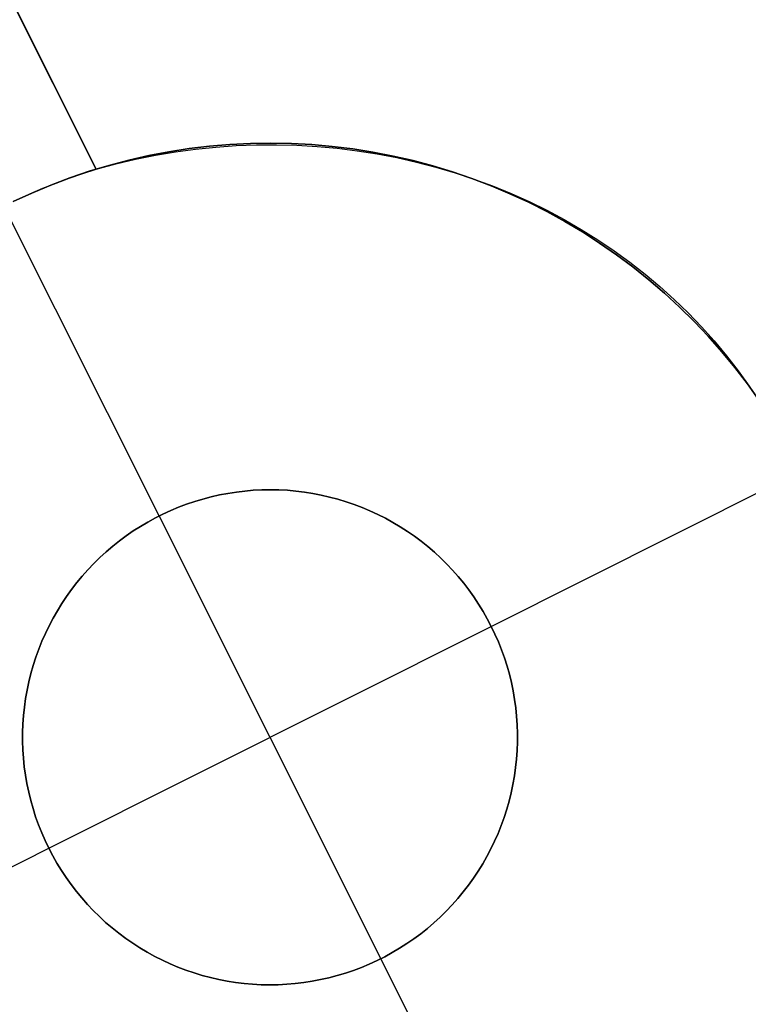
# Model space of a CAD drawing. Header units: millimetres. Extents: x 10802 to 11966, y -167 to 850.
# Tile 174 of 182: x 11365.86 to 11369.54, y 573.72 to 578.69. Entities that reach past the tile are written whole.
import ezdxf

# ---------------------------------------------------------------- set-up
doc = ezdxf.new("R2010")
doc.units = ezdxf.units.MM
doc.layers.add('color', color=7, linetype='Continuous')

msp = doc.modelspace()

# ---------------------------------------------------------------- linework, layer by layer
at = {"layer": 'color', "color": 254, "true_color": 0xcad1ee}
for p, q in [((11363.8731, 582.6663, -0.0851), (11366.2455, 577.9327, 2.0795)), ((11366.2455, 577.9327, -5.3799), (11363.8731, 582.6663, -0.0851)), ((11366.2455, 577.9327, -1.6502), (11364.5744, 581.2671, -1.6502)), ((11366.9213, 578.0573, -16.3379), (11366.8181, 578.0486, -16.3379)), ((11366.8181, 578.0486, -6.4217), (11366.9213, 578.0573, -6.4217)), ((11367.0247, 578.0625, -16.3379), (11366.9213, 578.0573, -16.3379)), ((11366.9213, 578.0573, -6.4217), (11367.0247, 578.0625, -6.4217)), ((11366.9523, 578.0516, 2.0788), (11367.0548, 578.0555, 2.0841)), ((11367.1282, 578.0642, -16.3379), (11367.0247, 578.0625, -16.3379)), ((11367.0247, 578.0625, -6.4217), (11367.1282, 578.0642, -6.4217)), ((11367.0548, 578.0555, 2.0841), (11367.1572, 578.0561, 2.0909)), ((11367.2318, 578.0622, -16.3379), (11367.1282, 578.0642, -16.3379)), ((11367.1282, 578.0642, -6.4217), (11367.2318, 578.0622, -6.4217)), ((11367.1572, 578.0561, 2.0909), (11367.2595, 578.0534, 2.099)), ((11367.3352, 578.0567, -16.3379), (11367.2318, 578.0622, -16.3379)), ((11367.2318, 578.0622, -6.4217), (11367.3352, 578.0567, -6.4217)), ((11367.4384, 578.0476, -16.3379), (11367.3352, 578.0567, -16.3379)), ((11367.3352, 578.0567, -6.4217), (11367.4384, 578.0476, -6.4217)), ((11366.6129, 578.0204, -16.3379), (11366.5112, 578.001, -16.3379)), ((11366.5112, 578.001, -6.4217), (11366.6129, 578.0204, -6.4217)), ((11366.545, 578.0031, 2.0709), (11366.6462, 578.0201, 2.0708)), ((11366.7152, 578.0362, -16.3379), (11366.6129, 578.0204, -16.3379)), ((11366.6129, 578.0204, -6.4217), (11366.7152, 578.0362, -6.4217)), ((11366.6462, 578.0201, 2.0708), (11366.7479, 578.0339, 2.0721)), ((11366.8181, 578.0486, -16.3379), (11366.7152, 578.0362, -16.3379)), ((11366.7152, 578.0362, -6.4217), (11366.8181, 578.0486, -6.4217)), ((11366.7479, 578.0339, 2.0721), (11366.85, 578.0444, 2.0747)), ((11366.85, 578.0444, 2.0747), (11366.9523, 578.0516, 2.0788)), ((11367.2595, 578.0534, 2.099), (11367.3615, 578.0474, 2.1084)), ((11367.3615, 578.0474, 2.1084), (11367.4632, 578.0381, 2.1192)), ((11367.5412, 578.035, -16.3379), (11367.4384, 578.0476, -16.3379)), ((11367.4384, 578.0476, -6.4217), (11367.5412, 578.035, -6.4217)), ((11367.4632, 578.0381, 2.1192), (11367.5643, 578.0256, 2.1313)), ((11367.6435, 578.0188, -16.3379), (11367.5412, 578.035, -16.3379)), ((11367.5412, 578.035, -6.4217), (11367.6435, 578.0188, -6.4217)), ((11367.5643, 578.0256, 2.1313), (11367.6649, 578.0098, 2.1446)), ((11367.7451, 577.9991, -16.3379), (11367.6435, 578.0188, -16.3379)), ((11367.6435, 578.0188, -6.4217), (11367.7451, 577.9991, -6.4217)), ((11367.6649, 578.0098, 2.1446), (11367.7646, 577.9907, 2.1593)), ((11366.2455, 577.9327, 2.0795), (11366.3445, 577.9594, 2.0753)), ((11366.4102, 577.9781, -16.3379), (11366.31, 577.9517, -16.3379)), ((11366.31, 577.9517, -6.4217), (11366.4102, 577.9781, -6.4217)), ((11366.3445, 577.9594, 2.0753), (11366.4444, 577.9828, 2.0724)), ((11366.5112, 578.001, -16.3379), (11366.4102, 577.9781, -16.3379)), ((11366.4102, 577.9781, -6.4217), (11366.5112, 578.001, -6.4217)), ((11366.4444, 577.9828, 2.0724), (11366.545, 578.0031, 2.0709)), ((11367.8461, 577.9759, -16.3379), (11367.7451, 577.9991, -16.3379)), ((11367.7451, 577.9991, -6.4217), (11367.8461, 577.9759, -6.4217)), ((11367.7646, 577.9907, 2.1593), (11367.8636, 577.9684, 2.1753)), ((11367.9461, 577.9493, -16.3379), (11367.8461, 577.9759, -16.3379)), ((11367.8461, 577.9759, -6.4217), (11367.9461, 577.9493, -6.4217)), ((11367.8636, 577.9684, 2.1753), (11367.9615, 577.9429, 2.1925)), ((11366.11, 577.8878, -5.3594), (11366.1776, 577.9111, -5.3688)), ((11366.2108, 577.9219, -16.3379), (11366.1127, 577.8887, -16.3379)), ((11366.1127, 577.8887, -6.4217), (11366.2108, 577.9219, -6.4217)), ((11366.1776, 577.9111, -5.3688), (11366.2455, 577.9327, -5.3799)), ((11366.31, 577.9517, -16.3379), (11366.2108, 577.9219, -16.3379)), ((11366.2108, 577.9219, -6.4217), (11366.31, 577.9517, -6.4217)), ((11366.2455, 577.9327, -5.3799), (11366.2455, 577.9327, 2.0795)), ((11368.0452, 577.9192, -16.3379), (11367.9461, 577.9493, -16.3379)), ((11367.9461, 577.9493, -6.4217), (11368.0452, 577.9192, -6.4217)), ((11367.9615, 577.9429, 2.1925), (11368.0583, 577.9143, 2.2109)), ((11368.1432, 577.8857, -16.3379), (11368.0452, 577.9192, -16.3379)), ((11368.0452, 577.9192, -6.4217), (11368.1432, 577.8857, -6.4217)), ((11368.0583, 577.9143, 2.2109), (11368.1539, 577.8825, 2.2305)), ((11365.9762, 577.836, -5.3456), (11366.0429, 577.8627, -5.3516)), ((11366.1127, 577.8887, -16.3379), (11366.0159, 577.8521, -16.3379)), ((11366.0159, 577.8521, -6.4217), (11366.1127, 577.8887, -6.4217)), ((11366.0429, 577.8627, -5.3516), (11366.11, 577.8878, -5.3594)), ((11368.24, 577.8488, -16.3379), (11368.1432, 577.8857, -16.3379)), ((11368.1432, 577.8857, -6.4217), (11368.24, 577.8488, -6.4217)), ((11368.1539, 577.8825, 2.2305), (11368.2482, 577.8477, 2.2513)), ((11365.9203, 577.8122, -16.3379), (11365.8261, 577.769, -16.3379)), ((11365.8261, 577.769, -6.4217), (11365.9203, 577.8122, -6.4217)), ((11365.8445, 577.7777, -5.3388), (11365.91, 577.8077, -5.3413)), ((11365.91, 577.8077, -5.3413), (11365.9762, 577.836, -5.3456)), ((11366.0159, 577.8521, -16.3379), (11365.9203, 577.8122, -16.3379)), ((11365.9203, 577.8122, -6.4217), (11366.0159, 577.8521, -6.4217)), ((11368.3354, 577.8086, -16.3379), (11368.24, 577.8488, -16.3379)), ((11368.24, 577.8488, -6.4217), (11368.3354, 577.8086, -6.4217)), ((11368.2482, 577.8477, 2.2513), (11368.341, 577.8098, 2.2733)), ((11368.4294, 577.7652, -16.3379), (11368.3354, 577.8086, -16.3379)), ((11368.3354, 577.8086, -6.4217), (11368.4294, 577.7652, -6.4217)), ((11368.341, 577.8098, 2.2733), (11368.4323, 577.7688, 2.2964)), ((11368.5219, 577.7185, -16.3379), (11368.4294, 577.7652, -16.3379)), ((11368.4294, 577.7652, -6.4217), (11368.5219, 577.7185, -6.4217)), ((11368.4323, 577.7688, 2.2964), (11368.5219, 577.725, 2.3206)), ((11366.5637, 576.1817, -16.3379), (11365.7797, 577.7462, -16.3379)), ((11368.5219, 577.725, 2.3206), (11368.6097, 577.6782, 2.3459)), ((11368.6127, 577.6686, -16.3379), (11368.5219, 577.7185, -16.3379)), ((11368.5219, 577.7185, -6.4217), (11368.6127, 577.6686, -6.4217)), ((11368.6097, 577.6782, 2.3459), (11368.6956, 577.6286, 2.3722)), ((11368.7017, 577.6157, -16.3379), (11368.6127, 577.6686, -16.3379)), ((11368.6127, 577.6686, -6.4217), (11368.7017, 577.6157, -6.4217)), ((11368.6956, 577.6286, 2.3722), (11368.7796, 577.5762, 2.3995)), ((11368.7888, 577.5597, -16.3379), (11368.7017, 577.6157, -16.3379)), ((11368.7017, 577.6157, -6.4217), (11368.7888, 577.5597, -6.4217)), ((11368.7796, 577.5762, 2.3995), (11368.8614, 577.5211, 2.4279)), ((11368.874, 577.5008, -16.3379), (11368.7888, 577.5597, -16.3379)), ((11368.7888, 577.5597, -6.4217), (11368.874, 577.5008, -6.4217)), ((11368.8614, 577.5211, 2.4279), (11368.941, 577.4633, 2.4571)), ((11368.957, 577.4389, -16.3379), (11368.874, 577.5008, -16.3379)), ((11368.874, 577.5008, -6.4217), (11368.957, 577.4389, -6.4217)), ((11368.941, 577.4633, 2.4571), (11369.0184, 577.403, 2.4873)), ((11369.0379, 577.3742, -16.3379), (11368.957, 577.4389, -16.3379)), ((11368.957, 577.4389, -6.4217), (11369.0379, 577.3742, -6.4217)), ((11369.0184, 577.403, 2.4873), (11369.0934, 577.3401, 2.5183)), ((11369.1165, 577.3068, -16.3379), (11369.0379, 577.3742, -16.3379)), ((11369.0379, 577.3742, -6.4217), (11369.1165, 577.3068, -6.4217)), ((11369.0934, 577.3401, 2.5183), (11369.1659, 577.2748, 2.5502)), ((11369.1927, 577.2367, -16.3379), (11369.1165, 577.3068, -16.3379)), ((11369.1165, 577.3068, -6.4217), (11369.1927, 577.2367, -6.4217)), ((11369.1659, 577.2748, 2.5502), (11369.2358, 577.2072, 2.5829)), ((11369.2665, 577.1639, -16.3379), (11369.1927, 577.2367, -16.3379)), ((11369.1927, 577.2367, -6.4217), (11369.2665, 577.1639, -6.4217)), ((11369.2358, 577.2072, 2.5829), (11369.3031, 577.1372, 2.6163)), ((11369.3377, 577.0887, -16.3379), (11369.2665, 577.1639, -16.3379)), ((11369.2665, 577.1639, -6.4217), (11369.3377, 577.0887, -6.4217)), ((11369.3031, 577.1372, 2.6163), (11369.3677, 577.0651, 2.6505)), ((11369.4062, 577.0111, -16.3379), (11369.3377, 577.0887, -16.3379)), ((11369.3377, 577.0887, -6.4217), (11369.4062, 577.0111, -6.4217)), ((11369.3677, 577.0651, 2.6505), (11369.4295, 576.9909, 2.6853)), ((11369.4721, 576.9312, -16.3379), (11369.4062, 577.0111, -16.3379)), ((11369.4062, 577.0111, -6.4217), (11369.4721, 576.9312, -6.4217)), ((11369.4295, 576.9909, 2.6853), (11369.4883, 576.9147, 2.7207)), ((11369.5351, 576.849, -16.3379), (11369.4721, 576.9312, -16.3379)), ((11369.4721, 576.9312, -6.4217), (11369.5351, 576.849, -6.4217)), ((11369.4883, 576.9147, 2.7207), (11369.5443, 576.8365, 2.7568)), ((11369.5953, 576.7647, -16.3379), (11369.5351, 576.849, -16.3379)), ((11369.5351, 576.849, -6.4217), (11369.5953, 576.7647, -6.4217)), ((11368.2413, 575.6242, -16.3379), (11369.8058, 576.4083, -16.3379)), ((11366.7434, 576.2549, -10.3379), (11366.7847, 576.2673, -10.3379)), ((11366.7847, 576.2673, -16.3379), (11366.7434, 576.2549, -16.3379)), ((11366.7434, 576.2549, -13.3379), (11366.7847, 576.2673, -13.3379)), ((11366.7847, 576.2673, -10.3379), (11366.8264, 576.2783, -10.3379)), ((11366.8264, 576.2783, -16.3379), (11366.7847, 576.2673, -16.3379)), ((11366.7847, 576.2673, -13.3379), (11366.8264, 576.2783, -13.3379)), ((11366.8264, 576.2783, -10.3379), (11366.8685, 576.2878, -10.3379)), ((11366.8685, 576.2878, -16.3379), (11366.8264, 576.2783, -16.3379)), ((11366.8264, 576.2783, -13.3379), (11366.8685, 576.2878, -13.3379)), ((11366.8685, 576.2878, -10.3379), (11366.9109, 576.2959, -10.3379)), ((11366.9109, 576.2959, -16.3379), (11366.8685, 576.2878, -16.3379)), ((11366.8685, 576.2878, -13.3379), (11366.9109, 576.2959, -13.3379)), ((11366.9109, 576.2959, -10.3379), (11366.9536, 576.3025, -10.3379)), ((11366.9536, 576.3025, -16.3379), (11366.9109, 576.2959, -16.3379)), ((11366.9109, 576.2959, -13.3379), (11366.9536, 576.3025, -13.3379)), ((11366.9536, 576.3025, -10.3379), (11366.9964, 576.3077, -10.3379)), ((11366.9964, 576.3077, -16.3379), (11366.9536, 576.3025, -16.3379)), ((11366.9536, 576.3025, -13.3379), (11366.9964, 576.3077, -13.3379)), ((11366.9964, 576.3077, -10.3379), (11367.0394, 576.3113, -10.3379)), ((11367.0394, 576.3113, -16.3379), (11366.9964, 576.3077, -16.3379)), ((11366.9964, 576.3077, -13.3379), (11367.0394, 576.3113, -13.3379)), ((11367.0394, 576.3113, -10.3379), (11367.0825, 576.3135, -10.3379)), ((11367.0825, 576.3135, -16.3379), (11367.0394, 576.3113, -16.3379)), ((11367.0394, 576.3113, -13.3379), (11367.0825, 576.3135, -13.3379)), ((11367.0825, 576.3135, -10.3379), (11367.1256, 576.3142, -10.3379)), ((11367.1256, 576.3142, -16.3379), (11367.0825, 576.3135, -16.3379)), ((11367.0825, 576.3135, -13.3379), (11367.1256, 576.3142, -13.3379)), ((11367.1256, 576.3142, -10.3379), (11367.1688, 576.3134, -10.3379)), ((11367.1688, 576.3134, -16.3379), (11367.1256, 576.3142, -16.3379)), ((11367.1256, 576.3142, -13.3379), (11367.1688, 576.3134, -13.3379)), ((11367.1688, 576.3134, -10.3379), (11367.2119, 576.3111, -10.3379)), ((11367.2119, 576.3111, -16.3379), (11367.1688, 576.3134, -16.3379)), ((11367.1688, 576.3134, -13.3379), (11367.2119, 576.3111, -13.3379)), ((11367.2119, 576.3111, -10.3379), (11367.2549, 576.3073, -10.3379)), ((11367.2549, 576.3073, -16.3379), (11367.2119, 576.3111, -16.3379)), ((11367.2119, 576.3111, -13.3379), (11367.2549, 576.3073, -13.3379)), ((11367.2549, 576.3073, -10.3379), (11367.2977, 576.302, -10.3379)), ((11367.2977, 576.302, -16.3379), (11367.2549, 576.3073, -16.3379)), ((11367.2549, 576.3073, -13.3379), (11367.2977, 576.302, -13.3379)), ((11367.2977, 576.302, -10.3379), (11367.3403, 576.2953, -10.3379)), ((11367.3403, 576.2953, -16.3379), (11367.2977, 576.302, -16.3379)), ((11367.2977, 576.302, -13.3379), (11367.3403, 576.2953, -13.3379)), ((11367.3403, 576.2953, -10.3379), (11367.3827, 576.2871, -10.3379)), ((11367.3827, 576.2871, -16.3379), (11367.3403, 576.2953, -16.3379)), ((11367.3403, 576.2953, -13.3379), (11367.3827, 576.2871, -13.3379)), ((11367.3827, 576.2871, -10.3379), (11367.4247, 576.2774, -10.3379)), ((11367.4247, 576.2774, -16.3379), (11367.3827, 576.2871, -16.3379)), ((11367.3827, 576.2871, -13.3379), (11367.4247, 576.2774, -13.3379)), ((11367.4247, 576.2774, -10.3379), (11367.4664, 576.2663, -10.3379)), ((11367.4664, 576.2663, -16.3379), (11367.4247, 576.2774, -16.3379)), ((11367.4247, 576.2774, -13.3379), (11367.4664, 576.2663, -13.3379)), ((11367.4664, 576.2663, -10.3379), (11367.5077, 576.2538, -10.3379)), ((11367.5077, 576.2538, -16.3379), (11367.4664, 576.2663, -16.3379)), ((11367.4664, 576.2663, -13.3379), (11367.5077, 576.2538, -13.3379)), ((11366.6223, 576.2092, -10.3379), (11366.6622, 576.2258, -10.3379)), ((11366.6622, 576.2258, -16.3379), (11366.6223, 576.2092, -16.3379)), ((11366.6223, 576.2092, -13.3379), (11366.6622, 576.2258, -13.3379)), ((11366.6622, 576.2258, -10.3379), (11366.7025, 576.2411, -10.3379)), ((11366.7025, 576.2411, -16.3379), (11366.6622, 576.2258, -16.3379)), ((11366.6622, 576.2258, -13.3379), (11366.7025, 576.2411, -13.3379)), ((11366.7025, 576.2411, -10.3379), (11366.7434, 576.2549, -10.3379)), ((11366.7434, 576.2549, -16.3379), (11366.7025, 576.2411, -16.3379)), ((11366.7025, 576.2411, -13.3379), (11366.7434, 576.2549, -13.3379)), ((11367.5077, 576.2538, -10.3379), (11367.5486, 576.2398, -10.3379)), ((11367.5486, 576.2398, -16.3379), (11367.5077, 576.2538, -16.3379)), ((11367.5077, 576.2538, -13.3379), (11367.5486, 576.2398, -13.3379)), ((11367.5486, 576.2398, -10.3379), (11367.5889, 576.2244, -10.3379)), ((11367.5889, 576.2244, -16.3379), (11367.5486, 576.2398, -16.3379)), ((11367.5486, 576.2398, -13.3379), (11367.5889, 576.2244, -13.3379)), ((11367.5889, 576.2244, -10.3379), (11367.6286, 576.2077, -10.3379)), ((11367.6286, 576.2077, -16.3379), (11367.5889, 576.2244, -16.3379)), ((11367.5889, 576.2244, -13.3379), (11367.6286, 576.2077, -13.3379)), ((11366.5066, 576.1512, -10.3379), (11366.5445, 576.1719, -10.3379)), ((11366.5445, 576.1719, -16.3379), (11366.5066, 576.1512, -16.3379)), ((11366.5066, 576.1512, -13.3379), (11366.5445, 576.1719, -13.3379)), ((11366.5445, 576.1719, -10.3379), (11366.5831, 576.1912, -10.3379)), ((11366.5831, 576.1912, -16.3379), (11366.5445, 576.1719, -16.3379)), ((11366.5445, 576.1719, -13.3379), (11366.5831, 576.1912, -13.3379)), ((11366.5637, 576.1817, -10.3379), (11366.5637, 576.1817, -16.3379)), ((11367.6839, 573.9467, -10.3379), (11366.5637, 576.1817, -10.3379)), ((11366.5831, 576.1912, -10.3379), (11366.6223, 576.2092, -10.3379)), ((11366.6223, 576.2092, -16.3379), (11366.5831, 576.1912, -16.3379)), ((11366.5831, 576.1912, -13.3379), (11366.6223, 576.2092, -13.3379)), ((11367.6286, 576.2077, -10.3379), (11367.6678, 576.1896, -10.3379)), ((11367.6678, 576.1896, -16.3379), (11367.6286, 576.2077, -16.3379)), ((11367.6286, 576.2077, -13.3379), (11367.6678, 576.1896, -13.3379)), ((11367.6678, 576.1896, -10.3379), (11367.7063, 576.1701, -10.3379)), ((11367.7063, 576.1701, -16.3379), (11367.6678, 576.1896, -16.3379)), ((11367.6678, 576.1896, -13.3379), (11367.7063, 576.1701, -13.3379)), ((11367.7063, 576.1701, -10.3379), (11367.7442, 576.1494, -10.3379)), ((11367.7442, 576.1494, -16.3379), (11367.7063, 576.1701, -16.3379)), ((11367.7063, 576.1701, -13.3379), (11367.7442, 576.1494, -13.3379)), ((11366.4331, 576.106, -10.3379), (11366.4695, 576.1293, -10.3379)), ((11366.4695, 576.1293, -16.3379), (11366.4331, 576.106, -16.3379)), ((11366.4331, 576.106, -13.3379), (11366.4695, 576.1293, -13.3379)), ((11366.4695, 576.1293, -10.3379), (11366.5066, 576.1512, -10.3379)), ((11366.5066, 576.1512, -16.3379), (11366.4695, 576.1293, -16.3379)), ((11366.4695, 576.1293, -13.3379), (11366.5066, 576.1512, -13.3379)), ((11367.7442, 576.1494, -10.3379), (11367.7813, 576.1273, -10.3379)), ((11367.7813, 576.1273, -16.3379), (11367.7442, 576.1494, -16.3379)), ((11367.7442, 576.1494, -13.3379), (11367.7813, 576.1273, -13.3379)), ((11367.7813, 576.1273, -10.3379), (11367.8176, 576.104, -10.3379)), ((11367.8176, 576.104, -16.3379), (11367.7813, 576.1273, -16.3379)), ((11367.7813, 576.1273, -13.3379), (11367.8176, 576.104, -13.3379)), ((11366.3629, 576.0559, -10.3379), (11366.3976, 576.0816, -10.3379)), ((11366.3976, 576.0816, -16.3379), (11366.3629, 576.0559, -16.3379)), ((11366.3629, 576.0559, -13.3379), (11366.3976, 576.0816, -13.3379)), ((11366.3976, 576.0816, -10.3379), (11366.4331, 576.106, -10.3379)), ((11366.4331, 576.106, -16.3379), (11366.3976, 576.0816, -16.3379)), ((11366.3976, 576.0816, -13.3379), (11366.4331, 576.106, -13.3379)), ((11367.8176, 576.104, -10.3379), (11367.853, 576.0794, -10.3379)), ((11367.853, 576.0794, -16.3379), (11367.8176, 576.104, -16.3379)), ((11367.8176, 576.104, -13.3379), (11367.853, 576.0794, -13.3379)), ((11367.853, 576.0794, -10.3379), (11367.8876, 576.0537, -10.3379)), ((11367.8876, 576.0537, -16.3379), (11367.853, 576.0794, -16.3379)), ((11367.853, 576.0794, -13.3379), (11367.8876, 576.0537, -13.3379)), ((11366.2963, 576.0011, -10.3379), (11366.3291, 576.0291, -10.3379)), ((11366.3291, 576.0291, -16.3379), (11366.2963, 576.0011, -16.3379)), ((11366.2963, 576.0011, -13.3379), (11366.3291, 576.0291, -13.3379)), ((11366.3291, 576.0291, -10.3379), (11366.3629, 576.0559, -10.3379)), ((11366.3629, 576.0559, -16.3379), (11366.3291, 576.0291, -16.3379)), ((11366.3291, 576.0291, -13.3379), (11366.3629, 576.0559, -13.3379)), ((11367.8876, 576.0537, -10.3379), (11367.9213, 576.0267, -10.3379)), ((11367.9213, 576.0267, -16.3379), (11367.8876, 576.0537, -16.3379)), ((11367.8876, 576.0537, -13.3379), (11367.9213, 576.0267, -13.3379)), ((11367.9213, 576.0267, -10.3379), (11367.9541, 575.9986, -10.3379)), ((11367.9541, 575.9986, -16.3379), (11367.9213, 576.0267, -16.3379)), ((11367.9213, 576.0267, -13.3379), (11367.9541, 575.9986, -13.3379)), ((11366.2336, 575.9417, -10.3379), (11366.2644, 575.9719, -10.3379)), ((11366.2644, 575.9719, -16.3379), (11366.2336, 575.9417, -16.3379)), ((11366.2336, 575.9417, -13.3379), (11366.2644, 575.9719, -13.3379)), ((11366.2644, 575.9719, -10.3379), (11366.2963, 576.0011, -10.3379)), ((11366.2963, 576.0011, -16.3379), (11366.2644, 575.9719, -16.3379)), ((11366.2644, 575.9719, -13.3379), (11366.2963, 576.0011, -13.3379)), ((11367.9541, 575.9986, -10.3379), (11367.9858, 575.9694, -10.3379)), ((11367.9858, 575.9694, -16.3379), (11367.9541, 575.9986, -16.3379)), ((11367.9541, 575.9986, -13.3379), (11367.9858, 575.9694, -13.3379)), ((11367.9858, 575.9694, -10.3379), (11368.0166, 575.9391, -10.3379)), ((11368.0166, 575.9391, -16.3379), (11367.9858, 575.9694, -16.3379)), ((11367.9858, 575.9694, -13.3379), (11368.0166, 575.9391, -13.3379)), ((11366.2039, 575.9105, -10.3379), (11366.2336, 575.9417, -10.3379)), ((11366.2336, 575.9417, -16.3379), (11366.2039, 575.9105, -16.3379)), ((11366.2039, 575.9105, -13.3379), (11366.2336, 575.9417, -13.3379)), ((11368.0166, 575.9391, -10.3379), (11368.0462, 575.9078, -10.3379)), ((11368.0462, 575.9078, -16.3379), (11368.0166, 575.9391, -16.3379)), ((11368.0166, 575.9391, -13.3379), (11368.0462, 575.9078, -13.3379)), ((11366.1477, 575.845, -10.3379), (11366.1752, 575.8782, -10.3379)), ((11366.1752, 575.8782, -16.3379), (11366.1477, 575.845, -16.3379)), ((11366.1477, 575.845, -13.3379), (11366.1752, 575.8782, -13.3379)), ((11366.1752, 575.8782, -10.3379), (11366.2039, 575.9105, -10.3379)), ((11366.2039, 575.9105, -16.3379), (11366.1752, 575.8782, -16.3379)), ((11366.1752, 575.8782, -13.3379), (11366.2039, 575.9105, -13.3379)), ((11368.0462, 575.9078, -10.3379), (11368.0748, 575.8754, -10.3379)), ((11368.0748, 575.8754, -16.3379), (11368.0462, 575.9078, -16.3379)), ((11368.0462, 575.9078, -13.3379), (11368.0748, 575.8754, -13.3379)), ((11368.0748, 575.8754, -10.3379), (11368.1022, 575.8421, -10.3379)), ((11368.1022, 575.8421, -16.3379), (11368.0748, 575.8754, -16.3379)), ((11368.0748, 575.8754, -13.3379), (11368.1022, 575.8421, -13.3379)), ((11366.1213, 575.8108, -10.3379), (11366.1477, 575.845, -10.3379)), ((11366.1477, 575.845, -16.3379), (11366.1213, 575.8108, -16.3379)), ((11366.1213, 575.8108, -13.3379), (11366.1477, 575.845, -13.3379)), ((11368.1022, 575.8421, -10.3379), (11368.1285, 575.8079, -10.3379)), ((11368.1285, 575.8079, -16.3379), (11368.1022, 575.8421, -16.3379)), ((11368.1022, 575.8421, -13.3379), (11368.1285, 575.8079, -13.3379)), ((11366.0722, 575.7399, -10.3379), (11366.0961, 575.7758, -10.3379)), ((11366.0961, 575.7758, -16.3379), (11366.0722, 575.7399, -16.3379)), ((11366.0722, 575.7399, -13.3379), (11366.0961, 575.7758, -13.3379)), ((11366.0961, 575.7758, -10.3379), (11366.1213, 575.8108, -10.3379)), ((11366.1213, 575.8108, -16.3379), (11366.0961, 575.7758, -16.3379)), ((11366.0961, 575.7758, -13.3379), (11366.1213, 575.8108, -13.3379)), ((11368.1285, 575.8079, -10.3379), (11368.1536, 575.7727, -10.3379)), ((11368.1536, 575.7727, -16.3379), (11368.1285, 575.8079, -16.3379)), ((11368.1285, 575.8079, -13.3379), (11368.1536, 575.7727, -13.3379)), ((11368.1536, 575.7727, -10.3379), (11368.1774, 575.7368, -10.3379)), ((11368.1774, 575.7368, -16.3379), (11368.1536, 575.7727, -16.3379)), ((11368.1536, 575.7727, -13.3379), (11368.1774, 575.7368, -13.3379)), ((11366.0495, 575.7032, -10.3379), (11366.0722, 575.7399, -10.3379)), ((11366.0722, 575.7399, -16.3379), (11366.0495, 575.7032, -16.3379)), ((11366.0495, 575.7032, -13.3379), (11366.0722, 575.7399, -13.3379)), ((11368.1774, 575.7368, -10.3379), (11368.2, 575.7, -10.3379)), ((11368.2, 575.7, -16.3379), (11368.1774, 575.7368, -16.3379)), ((11368.1774, 575.7368, -13.3379), (11368.2, 575.7, -13.3379)), ((11366.0281, 575.6657, -10.3379), (11366.0495, 575.7032, -10.3379)), ((11366.0495, 575.7032, -16.3379), (11366.0281, 575.6657, -16.3379)), ((11366.0281, 575.6657, -13.3379), (11366.0495, 575.7032, -13.3379)), ((11368.2, 575.7, -10.3379), (11368.2213, 575.6625, -10.3379)), ((11368.2213, 575.6625, -16.3379), (11368.2, 575.7, -16.3379)), ((11368.2, 575.7, -13.3379), (11368.2213, 575.6625, -13.3379)), ((11365.9892, 575.5887, -10.3379), (11366.0079, 575.6276, -10.3379)), ((11366.0079, 575.6276, -16.3379), (11365.9892, 575.5887, -16.3379)), ((11365.9892, 575.5887, -13.3379), (11366.0079, 575.6276, -13.3379)), ((11366.0063, 574.5041, -10.3379), (11368.2413, 575.6242, -10.3379)), ((11366.0079, 575.6276, -10.3379), (11366.0281, 575.6657, -10.3379)), ((11366.0281, 575.6657, -16.3379), (11366.0079, 575.6276, -16.3379)), ((11366.0079, 575.6276, -13.3379), (11366.0281, 575.6657, -13.3379)), ((11368.2213, 575.6625, -10.3379), (11368.2413, 575.6242, -10.3379)), ((11368.2413, 575.6242, -16.3379), (11368.2213, 575.6625, -16.3379)), ((11368.2213, 575.6625, -13.3379), (11368.2413, 575.6242, -13.3379)), ((11368.2413, 575.6242, -10.3379), (11368.26, 575.5853, -10.3379)), ((11368.2413, 575.6242, -16.3379), (11368.2413, 575.6242, -10.3379)), ((11368.26, 575.5853, -16.3379), (11368.2413, 575.6242, -16.3379)), ((11368.2413, 575.6242, -13.3379), (11368.26, 575.5853, -13.3379)), ((11365.9717, 575.5492, -10.3379), (11365.9892, 575.5887, -10.3379)), ((11365.9892, 575.5887, -16.3379), (11365.9717, 575.5492, -16.3379)), ((11365.9717, 575.5492, -13.3379), (11365.9892, 575.5887, -13.3379)), ((11368.26, 575.5853, -10.3379), (11368.2773, 575.5458, -10.3379)), ((11368.2773, 575.5458, -16.3379), (11368.26, 575.5853, -16.3379)), ((11368.26, 575.5853, -13.3379), (11368.2773, 575.5458, -13.3379)), ((11365.9557, 575.5092, -10.3379), (11365.9717, 575.5492, -10.3379)), ((11365.9717, 575.5492, -16.3379), (11365.9557, 575.5092, -16.3379)), ((11365.9557, 575.5092, -13.3379), (11365.9717, 575.5492, -13.3379)), ((11368.2773, 575.5458, -10.3379), (11368.2932, 575.5057, -10.3379)), ((11368.2932, 575.5057, -16.3379), (11368.2773, 575.5458, -16.3379)), ((11368.2773, 575.5458, -13.3379), (11368.2932, 575.5057, -13.3379)), ((11365.941, 575.4686, -10.3379), (11365.9557, 575.5092, -10.3379)), ((11365.9557, 575.5092, -16.3379), (11365.941, 575.4686, -16.3379)), ((11365.941, 575.4686, -13.3379), (11365.9557, 575.5092, -13.3379)), ((11368.2932, 575.5057, -10.3379), (11368.3078, 575.4651, -10.3379)), ((11368.3078, 575.4651, -16.3379), (11368.2932, 575.5057, -16.3379)), ((11368.2932, 575.5057, -13.3379), (11368.3078, 575.4651, -13.3379)), ((11365.9159, 575.386, -10.3379), (11365.9278, 575.4275, -10.3379)), ((11365.9278, 575.4275, -16.3379), (11365.9159, 575.386, -16.3379)), ((11365.9159, 575.386, -13.3379), (11365.9278, 575.4275, -13.3379)), ((11365.9278, 575.4275, -10.3379), (11365.941, 575.4686, -10.3379)), ((11365.941, 575.4686, -16.3379), (11365.9278, 575.4275, -16.3379)), ((11365.9278, 575.4275, -13.3379), (11365.941, 575.4686, -13.3379)), ((11368.3078, 575.4651, -10.3379), (11368.3209, 575.424, -10.3379)), ((11368.3209, 575.424, -16.3379), (11368.3078, 575.4651, -16.3379)), ((11368.3078, 575.4651, -13.3379), (11368.3209, 575.424, -13.3379)), ((11368.3209, 575.424, -10.3379), (11368.3326, 575.3824, -10.3379)), ((11368.3326, 575.3824, -16.3379), (11368.3209, 575.424, -16.3379)), ((11368.3209, 575.424, -13.3379), (11368.3326, 575.3824, -13.3379)), ((11365.9055, 575.3441, -10.3379), (11365.9159, 575.386, -10.3379)), ((11365.9159, 575.386, -16.3379), (11365.9055, 575.3441, -16.3379)), ((11365.9055, 575.3441, -13.3379), (11365.9159, 575.386, -13.3379)), ((11368.3326, 575.3824, -10.3379), (11368.3429, 575.3405, -10.3379)), ((11368.3429, 575.3405, -16.3379), (11368.3326, 575.3824, -16.3379)), ((11368.3326, 575.3824, -13.3379), (11368.3429, 575.3405, -13.3379)), ((11365.8966, 575.3019, -10.3379), (11365.9055, 575.3441, -10.3379)), ((11365.9055, 575.3441, -16.3379), (11365.8966, 575.3019, -16.3379)), ((11365.8966, 575.3019, -13.3379), (11365.9055, 575.3441, -13.3379)), ((11368.3429, 575.3405, -10.3379), (11368.3517, 575.2983, -10.3379)), ((11368.3517, 575.2983, -16.3379), (11368.3429, 575.3405, -16.3379)), ((11368.3429, 575.3405, -13.3379), (11368.3517, 575.2983, -13.3379)), ((11365.8891, 575.2594, -10.3379), (11365.8966, 575.3019, -10.3379)), ((11365.8966, 575.3019, -16.3379), (11365.8891, 575.2594, -16.3379)), ((11365.8891, 575.2594, -13.3379), (11365.8966, 575.3019, -13.3379)), ((11368.3517, 575.2983, -10.3379), (11368.359, 575.2558, -10.3379)), ((11368.359, 575.2558, -16.3379), (11368.3517, 575.2983, -16.3379)), ((11368.3517, 575.2983, -13.3379), (11368.359, 575.2558, -13.3379)), ((11365.8831, 575.2167, -10.3379), (11365.8891, 575.2594, -10.3379)), ((11365.8891, 575.2594, -16.3379), (11365.8831, 575.2167, -16.3379)), ((11365.8831, 575.2167, -13.3379), (11365.8891, 575.2594, -13.3379)), ((11368.359, 575.2558, -10.3379), (11368.3649, 575.213, -10.3379)), ((11368.3649, 575.213, -16.3379), (11368.359, 575.2558, -16.3379)), ((11368.359, 575.2558, -13.3379), (11368.3649, 575.213, -13.3379)), ((11365.8756, 575.1307, -10.3379), (11365.8786, 575.1738, -10.3379)), ((11365.8786, 575.1738, -16.3379), (11365.8756, 575.1307, -16.3379)), ((11365.8756, 575.1307, -13.3379), (11365.8786, 575.1738, -13.3379)), ((11365.8786, 575.1738, -10.3379), (11365.8831, 575.2167, -10.3379)), ((11365.8831, 575.2167, -16.3379), (11365.8786, 575.1738, -16.3379)), ((11365.8786, 575.1738, -13.3379), (11365.8831, 575.2167, -13.3379)), ((11368.3649, 575.213, -10.3379), (11368.3693, 575.1701, -10.3379)), ((11368.3693, 575.1701, -16.3379), (11368.3649, 575.213, -16.3379)), ((11368.3649, 575.213, -13.3379), (11368.3693, 575.1701, -13.3379)), ((11365.874, 575.0876, -10.3379), (11365.8756, 575.1307, -10.3379)), ((11365.8756, 575.1307, -16.3379), (11365.874, 575.0876, -16.3379)), ((11365.874, 575.0876, -13.3379), (11365.8756, 575.1307, -13.3379)), ((11368.3693, 575.1701, -10.3379), (11368.3722, 575.127, -10.3379)), ((11368.3722, 575.127, -16.3379), (11368.3693, 575.1701, -16.3379)), ((11368.3693, 575.1701, -13.3379), (11368.3722, 575.127, -13.3379)), ((11368.3722, 575.127, -10.3379), (11368.3736, 575.0839, -10.3379)), ((11368.3736, 575.0839, -16.3379), (11368.3722, 575.127, -16.3379)), ((11368.3722, 575.127, -13.3379), (11368.3736, 575.0839, -13.3379)), ((11365.874, 575.0445, -10.3379), (11365.874, 575.0876, -10.3379)), ((11365.874, 575.0876, -16.3379), (11365.874, 575.0445, -16.3379)), ((11365.874, 575.0445, -13.3379), (11365.874, 575.0876, -13.3379)), ((11368.3736, 575.0839, -10.3379), (11368.3736, 575.0408, -10.3379)), ((11368.3736, 575.0408, -16.3379), (11368.3736, 575.0839, -16.3379)), ((11368.3736, 575.0839, -13.3379), (11368.3736, 575.0408, -13.3379)), ((11365.8754, 575.0013, -10.3379), (11365.874, 575.0445, -10.3379)), ((11365.874, 575.0445, -16.3379), (11365.8754, 575.0013, -16.3379)), ((11365.8754, 575.0013, -13.3379), (11365.874, 575.0445, -13.3379)), ((11368.3736, 575.0408, -10.3379), (11368.372, 574.9976, -10.3379)), ((11368.372, 574.9976, -16.3379), (11368.3736, 575.0408, -16.3379)), ((11368.3736, 575.0408, -13.3379), (11368.372, 574.9976, -13.3379)), ((11365.8783, 574.9583, -10.3379), (11365.8754, 575.0013, -10.3379)), ((11365.8754, 575.0013, -16.3379), (11365.8783, 574.9583, -16.3379)), ((11365.8783, 574.9583, -13.3379), (11365.8754, 575.0013, -13.3379)), ((11368.372, 574.9976, -10.3379), (11368.369, 574.9546, -10.3379)), ((11368.369, 574.9546, -16.3379), (11368.372, 574.9976, -16.3379)), ((11368.372, 574.9976, -13.3379), (11368.369, 574.9546, -13.3379)), ((11365.8827, 574.9154, -10.3379), (11365.8783, 574.9583, -10.3379)), ((11365.8783, 574.9583, -16.3379), (11365.8827, 574.9154, -16.3379)), ((11365.8827, 574.9154, -13.3379), (11365.8783, 574.9583, -13.3379)), ((11368.369, 574.9546, -10.3379), (11368.3645, 574.9117, -10.3379)), ((11368.3645, 574.9117, -16.3379), (11368.369, 574.9546, -16.3379)), ((11368.369, 574.9546, -13.3379), (11368.3645, 574.9117, -13.3379)), ((11365.8886, 574.8726, -10.3379), (11365.8827, 574.9154, -10.3379)), ((11365.8827, 574.9154, -16.3379), (11365.8886, 574.8726, -16.3379)), ((11365.8886, 574.8726, -13.3379), (11365.8827, 574.9154, -13.3379)), ((11368.3645, 574.9117, -10.3379), (11368.3585, 574.8689, -10.3379)), ((11368.3585, 574.8689, -16.3379), (11368.3645, 574.9117, -16.3379)), ((11368.3645, 574.9117, -13.3379), (11368.3585, 574.8689, -13.3379)), ((11365.8959, 574.8301, -10.3379), (11365.8886, 574.8726, -10.3379)), ((11365.8886, 574.8726, -16.3379), (11365.8959, 574.8301, -16.3379)), ((11365.8959, 574.8301, -13.3379), (11365.8886, 574.8726, -13.3379)), ((11365.9047, 574.7878, -10.3379), (11365.8959, 574.8301, -10.3379)), ((11365.8959, 574.8301, -16.3379), (11365.9047, 574.7878, -16.3379)), ((11365.9047, 574.7878, -13.3379), (11365.8959, 574.8301, -13.3379)), ((11368.351, 574.8264, -10.3379), (11368.342, 574.7842, -10.3379)), ((11368.342, 574.7842, -16.3379), (11368.351, 574.8264, -16.3379)), ((11368.351, 574.8264, -13.3379), (11368.342, 574.7842, -13.3379)), ((11368.3585, 574.8689, -10.3379), (11368.351, 574.8264, -10.3379)), ((11368.351, 574.8264, -16.3379), (11368.3585, 574.8689, -16.3379)), ((11368.3585, 574.8689, -13.3379), (11368.351, 574.8264, -13.3379)), ((11365.915, 574.7459, -10.3379), (11365.9047, 574.7878, -10.3379)), ((11365.9047, 574.7878, -16.3379), (11365.915, 574.7459, -16.3379)), ((11365.915, 574.7459, -13.3379), (11365.9047, 574.7878, -13.3379)), ((11368.342, 574.7842, -10.3379), (11368.3317, 574.7423, -10.3379)), ((11368.3317, 574.7423, -16.3379), (11368.342, 574.7842, -16.3379)), ((11368.342, 574.7842, -13.3379), (11368.3317, 574.7423, -13.3379)), ((11365.9267, 574.7044, -10.3379), (11365.915, 574.7459, -10.3379)), ((11365.915, 574.7459, -16.3379), (11365.9267, 574.7044, -16.3379)), ((11365.9267, 574.7044, -13.3379), (11365.915, 574.7459, -13.3379)), ((11368.3317, 574.7423, -10.3379), (11368.3198, 574.7008, -10.3379)), ((11368.3198, 574.7008, -16.3379), (11368.3317, 574.7423, -16.3379)), ((11368.3317, 574.7423, -13.3379), (11368.3198, 574.7008, -13.3379)), ((11365.9398, 574.6633, -10.3379), (11365.9267, 574.7044, -10.3379)), ((11365.9267, 574.7044, -16.3379), (11365.9398, 574.6633, -16.3379)), ((11365.9398, 574.6633, -13.3379), (11365.9267, 574.7044, -13.3379)), ((11368.3198, 574.7008, -10.3379), (11368.3066, 574.6598, -10.3379)), ((11368.3066, 574.6598, -16.3379), (11368.3198, 574.7008, -16.3379)), ((11368.3198, 574.7008, -13.3379), (11368.3066, 574.6598, -13.3379)), ((11365.9544, 574.6227, -10.3379), (11365.9398, 574.6633, -10.3379)), ((11365.9398, 574.6633, -16.3379), (11365.9544, 574.6227, -16.3379)), ((11365.9544, 574.6227, -13.3379), (11365.9398, 574.6633, -13.3379)), ((11368.3066, 574.6598, -10.3379), (11368.2919, 574.6192, -10.3379)), ((11368.2919, 574.6192, -16.3379), (11368.3066, 574.6598, -16.3379)), ((11368.3066, 574.6598, -13.3379), (11368.2919, 574.6192, -13.3379)), ((11365.9703, 574.5826, -10.3379), (11365.9544, 574.6227, -10.3379)), ((11365.9544, 574.6227, -16.3379), (11365.9703, 574.5826, -16.3379)), ((11365.9703, 574.5826, -13.3379), (11365.9544, 574.6227, -13.3379)), ((11365.9876, 574.543, -10.3379), (11365.9703, 574.5826, -10.3379)), ((11365.9703, 574.5826, -16.3379), (11365.9876, 574.543, -16.3379)), ((11365.9876, 574.543, -13.3379), (11365.9703, 574.5826, -13.3379)), ((11368.2759, 574.5791, -10.3379), (11368.2584, 574.5397, -10.3379)), ((11368.2584, 574.5397, -16.3379), (11368.2759, 574.5791, -16.3379)), ((11368.2759, 574.5791, -13.3379), (11368.2584, 574.5397, -13.3379)), ((11368.2919, 574.6192, -10.3379), (11368.2759, 574.5791, -10.3379)), ((11368.2759, 574.5791, -16.3379), (11368.2919, 574.6192, -16.3379)), ((11368.2919, 574.6192, -13.3379), (11368.2759, 574.5791, -13.3379)), ((11366.0063, 574.5041, -10.3379), (11365.9876, 574.543, -10.3379)), ((11365.9876, 574.543, -16.3379), (11366.0063, 574.5041, -16.3379)), ((11366.0063, 574.5041, -13.3379), (11365.9876, 574.543, -13.3379)), ((11368.2584, 574.5397, -10.3379), (11368.2396, 574.5008, -10.3379)), ((11368.2396, 574.5008, -16.3379), (11368.2584, 574.5397, -16.3379)), ((11368.2584, 574.5397, -13.3379), (11368.2396, 574.5008, -13.3379)), ((11364.4418, 573.72, -16.3379), (11366.0063, 574.5041, -16.3379)), ((11366.0263, 574.4659, -10.3379), (11366.0063, 574.5041, -10.3379)), ((11366.0063, 574.5041, -16.3379), (11366.0263, 574.4659, -16.3379)), ((11366.0063, 574.5041, -10.3379), (11366.0063, 574.5041, -16.3379)), ((11366.0263, 574.4659, -13.3379), (11366.0063, 574.5041, -13.3379)), ((11368.2396, 574.5008, -10.3379), (11368.2195, 574.4626, -10.3379)), ((11368.2195, 574.4626, -16.3379), (11368.2396, 574.5008, -16.3379)), ((11368.2396, 574.5008, -13.3379), (11368.2195, 574.4626, -13.3379)), ((11366.0476, 574.4284, -10.3379), (11366.0263, 574.4659, -10.3379)), ((11366.0263, 574.4659, -16.3379), (11366.0476, 574.4284, -16.3379)), ((11366.0476, 574.4284, -13.3379), (11366.0263, 574.4659, -13.3379)), ((11366.0702, 574.3916, -10.3379), (11366.0476, 574.4284, -10.3379)), ((11366.0476, 574.4284, -16.3379), (11366.0702, 574.3916, -16.3379)), ((11366.0702, 574.3916, -13.3379), (11366.0476, 574.4284, -13.3379)), ((11368.2195, 574.4626, -10.3379), (11368.1981, 574.4252, -10.3379)), ((11368.1981, 574.4252, -16.3379), (11368.2195, 574.4626, -16.3379)), ((11368.2195, 574.4626, -13.3379), (11368.1981, 574.4252, -13.3379)), ((11366.094, 574.3556, -10.3379), (11366.0702, 574.3916, -10.3379)), ((11366.0702, 574.3916, -16.3379), (11366.094, 574.3556, -16.3379)), ((11366.094, 574.3556, -13.3379), (11366.0702, 574.3916, -13.3379)), ((11368.1754, 574.3885, -10.3379), (11368.1515, 574.3526, -10.3379)), ((11368.1515, 574.3526, -16.3379), (11368.1754, 574.3885, -16.3379)), ((11368.1754, 574.3885, -13.3379), (11368.1515, 574.3526, -13.3379)), ((11368.1981, 574.4252, -10.3379), (11368.1754, 574.3885, -10.3379)), ((11368.1754, 574.3885, -16.3379), (11368.1981, 574.4252, -16.3379)), ((11368.1981, 574.4252, -13.3379), (11368.1754, 574.3885, -13.3379)), ((11366.1191, 574.3205, -10.3379), (11366.094, 574.3556, -10.3379)), ((11366.094, 574.3556, -16.3379), (11366.1191, 574.3205, -16.3379)), ((11366.1191, 574.3205, -13.3379), (11366.094, 574.3556, -13.3379)), ((11368.1515, 574.3526, -10.3379), (11368.1263, 574.3175, -10.3379)), ((11368.1263, 574.3175, -16.3379), (11368.1515, 574.3526, -16.3379)), ((11368.1515, 574.3526, -13.3379), (11368.1263, 574.3175, -13.3379)), ((11366.1454, 574.2863, -10.3379), (11366.1191, 574.3205, -10.3379)), ((11366.1191, 574.3205, -16.3379), (11366.1454, 574.2863, -16.3379)), ((11366.1454, 574.2863, -13.3379), (11366.1191, 574.3205, -13.3379)), ((11366.1728, 574.253, -10.3379), (11366.1454, 574.2863, -10.3379)), ((11366.1454, 574.2863, -16.3379), (11366.1728, 574.253, -16.3379)), ((11366.1728, 574.253, -13.3379), (11366.1454, 574.2863, -13.3379)), ((11368.0999, 574.2834, -10.3379), (11368.0724, 574.2502, -10.3379)), ((11368.0724, 574.2502, -16.3379), (11368.0999, 574.2834, -16.3379)), ((11368.0999, 574.2834, -13.3379), (11368.0724, 574.2502, -13.3379)), ((11368.1263, 574.3175, -10.3379), (11368.0999, 574.2834, -10.3379)), ((11368.0999, 574.2834, -16.3379), (11368.1263, 574.3175, -16.3379)), ((11368.1263, 574.3175, -13.3379), (11368.0999, 574.2834, -13.3379)), ((11366.2014, 574.2206, -10.3379), (11366.1728, 574.253, -10.3379)), ((11366.1728, 574.253, -16.3379), (11366.2014, 574.2206, -16.3379)), ((11366.2014, 574.2206, -13.3379), (11366.1728, 574.253, -13.3379)), ((11368.0724, 574.2502, -10.3379), (11368.0437, 574.2179, -10.3379)), ((11368.0437, 574.2179, -16.3379), (11368.0724, 574.2502, -16.3379)), ((11368.0724, 574.2502, -13.3379), (11368.0437, 574.2179, -13.3379)), ((11366.231, 574.1893, -10.3379), (11366.2014, 574.2206, -10.3379)), ((11366.2014, 574.2206, -16.3379), (11366.231, 574.1893, -16.3379)), ((11366.231, 574.1893, -13.3379), (11366.2014, 574.2206, -13.3379)), ((11366.2617, 574.159, -10.3379), (11366.231, 574.1893, -10.3379)), ((11366.231, 574.1893, -16.3379), (11366.2617, 574.159, -16.3379)), ((11366.2617, 574.159, -13.3379), (11366.231, 574.1893, -13.3379)), ((11368.014, 574.1866, -10.3379), (11367.9832, 574.1564, -10.3379)), ((11367.9832, 574.1564, -16.3379), (11368.014, 574.1866, -16.3379)), ((11368.014, 574.1866, -13.3379), (11367.9832, 574.1564, -13.3379)), ((11368.0437, 574.2179, -10.3379), (11368.014, 574.1866, -10.3379)), ((11368.014, 574.1866, -16.3379), (11368.0437, 574.2179, -16.3379)), ((11368.0437, 574.2179, -13.3379), (11368.014, 574.1866, -13.3379)), ((11366.2935, 574.1298, -10.3379), (11366.2617, 574.159, -10.3379)), ((11366.2617, 574.159, -16.3379), (11366.2935, 574.1298, -16.3379)), ((11366.2935, 574.1298, -13.3379), (11366.2617, 574.159, -13.3379)), ((11366.3263, 574.1017, -10.3379), (11366.2935, 574.1298, -10.3379)), ((11366.2935, 574.1298, -16.3379), (11366.3263, 574.1017, -16.3379)), ((11366.3263, 574.1017, -13.3379), (11366.2935, 574.1298, -13.3379)), ((11367.9513, 574.1273, -10.3379), (11367.9185, 574.0993, -10.3379)), ((11367.9185, 574.0993, -16.3379), (11367.9513, 574.1273, -16.3379)), ((11367.9513, 574.1273, -13.3379), (11367.9185, 574.0993, -13.3379)), ((11367.9832, 574.1564, -10.3379), (11367.9513, 574.1273, -10.3379)), ((11367.9513, 574.1273, -16.3379), (11367.9832, 574.1564, -16.3379)), ((11367.9832, 574.1564, -13.3379), (11367.9513, 574.1273, -13.3379)), ((11366.36, 574.0747, -10.3379), (11366.3263, 574.1017, -10.3379)), ((11366.3263, 574.1017, -16.3379), (11366.36, 574.0747, -16.3379)), ((11366.36, 574.0747, -13.3379), (11366.3263, 574.1017, -13.3379)), ((11367.9185, 574.0993, -10.3379), (11367.8847, 574.0725, -10.3379)), ((11367.8847, 574.0725, -16.3379), (11367.9185, 574.0993, -16.3379)), ((11367.9185, 574.0993, -13.3379), (11367.8847, 574.0725, -13.3379)), ((11366.3946, 574.0489, -10.3379), (11366.36, 574.0747, -10.3379)), ((11366.36, 574.0747, -16.3379), (11366.3946, 574.0489, -16.3379)), ((11366.3946, 574.0489, -13.3379), (11366.36, 574.0747, -13.3379)), ((11366.43, 574.0244, -10.3379), (11366.3946, 574.0489, -10.3379)), ((11366.3946, 574.0489, -16.3379), (11366.43, 574.0244, -16.3379)), ((11366.43, 574.0244, -13.3379), (11366.3946, 574.0489, -13.3379)), ((11367.85, 574.0468, -10.3379), (11367.8145, 574.0223, -10.3379)), ((11367.8145, 574.0223, -16.3379), (11367.85, 574.0468, -16.3379)), ((11367.85, 574.0468, -13.3379), (11367.8145, 574.0223, -13.3379)), ((11367.8847, 574.0725, -10.3379), (11367.85, 574.0468, -10.3379)), ((11367.85, 574.0468, -16.3379), (11367.8847, 574.0725, -16.3379)), ((11367.8847, 574.0725, -13.3379), (11367.85, 574.0468, -13.3379)), ((11366.4663, 574.0011, -10.3379), (11366.43, 574.0244, -10.3379)), ((11366.43, 574.0244, -16.3379), (11366.4663, 574.0011, -16.3379)), ((11366.4663, 574.0011, -13.3379), (11366.43, 574.0244, -13.3379)), ((11366.5034, 573.979, -10.3379), (11366.4663, 574.0011, -10.3379)), ((11366.4663, 574.0011, -16.3379), (11366.5034, 573.979, -16.3379)), ((11366.5034, 573.979, -13.3379), (11366.4663, 574.0011, -13.3379)), ((11366.5413, 573.9582, -10.3379), (11366.5034, 573.979, -10.3379)), ((11366.5034, 573.979, -16.3379), (11366.5413, 573.9582, -16.3379)), ((11366.5413, 573.9582, -13.3379), (11366.5034, 573.979, -13.3379)), ((11367.7781, 573.9991, -10.3379), (11367.7409, 573.9772, -10.3379)), ((11367.7409, 573.9772, -16.3379), (11367.7781, 573.9991, -16.3379)), ((11367.7781, 573.9991, -13.3379), (11367.7409, 573.9772, -13.3379)), ((11367.8145, 574.0223, -10.3379), (11367.7781, 573.9991, -10.3379)), ((11367.7781, 573.9991, -16.3379), (11367.8145, 574.0223, -16.3379)), ((11367.8145, 574.0223, -13.3379), (11367.7781, 573.9991, -13.3379)), ((11366.5798, 573.9388, -10.3379), (11366.5413, 573.9582, -10.3379)), ((11366.5413, 573.9582, -16.3379), (11366.5798, 573.9388, -16.3379)), ((11366.5798, 573.9388, -13.3379), (11366.5413, 573.9582, -13.3379)), ((11366.6189, 573.9207, -10.3379), (11366.5798, 573.9388, -10.3379)), ((11366.5798, 573.9388, -16.3379), (11366.6189, 573.9207, -16.3379)), ((11366.6189, 573.9207, -13.3379), (11366.5798, 573.9388, -13.3379)), ((11367.6645, 573.9372, -10.3379), (11367.6253, 573.9192, -10.3379)), ((11367.6253, 573.9192, -16.3379), (11367.6645, 573.9372, -16.3379)), ((11367.6645, 573.9372, -13.3379), (11367.6253, 573.9192, -13.3379)), ((11367.7031, 573.9565, -10.3379), (11367.6645, 573.9372, -10.3379)), ((11367.6645, 573.9372, -16.3379), (11367.7031, 573.9565, -16.3379)), ((11367.7031, 573.9565, -13.3379), (11367.6645, 573.9372, -13.3379)), ((11367.6839, 573.9467, -10.3379), (11367.6839, 573.9467, -16.3379)), ((11368.4679, 572.3822, -16.3379), (11367.6839, 573.9467, -16.3379)), ((11367.7409, 573.9772, -10.3379), (11367.7031, 573.9565, -10.3379)), ((11367.7031, 573.9565, -16.3379), (11367.7409, 573.9772, -16.3379)), ((11367.7409, 573.9772, -13.3379), (11367.7031, 573.9565, -13.3379)), ((11366.6587, 573.9039, -10.3379), (11366.6189, 573.9207, -10.3379)), ((11366.6189, 573.9207, -16.3379), (11366.6587, 573.9039, -16.3379)), ((11366.6587, 573.9039, -13.3379), (11366.6189, 573.9207, -13.3379)), ((11366.699, 573.8886, -10.3379), (11366.6587, 573.9039, -10.3379)), ((11366.6587, 573.9039, -16.3379), (11366.699, 573.8886, -16.3379)), ((11366.699, 573.8886, -13.3379), (11366.6587, 573.9039, -13.3379)), ((11366.7399, 573.8746, -10.3379), (11366.699, 573.8886, -10.3379)), ((11366.699, 573.8886, -16.3379), (11366.7399, 573.8746, -16.3379)), ((11366.7399, 573.8746, -13.3379), (11366.699, 573.8886, -13.3379)), ((11367.5451, 573.8873, -10.3379), (11367.5042, 573.8735, -10.3379)), ((11367.5042, 573.8735, -16.3379), (11367.5451, 573.8873, -16.3379)), ((11367.5451, 573.8873, -13.3379), (11367.5042, 573.8735, -13.3379)), ((11367.5854, 573.9026, -10.3379), (11367.5451, 573.8873, -10.3379)), ((11367.5451, 573.8873, -16.3379), (11367.5854, 573.9026, -16.3379)), ((11367.5854, 573.9026, -13.3379), (11367.5451, 573.8873, -13.3379)), ((11367.6253, 573.9192, -10.3379), (11367.5854, 573.9026, -10.3379)), ((11367.5854, 573.9026, -16.3379), (11367.6253, 573.9192, -16.3379)), ((11367.6253, 573.9192, -13.3379), (11367.5854, 573.9026, -13.3379)), ((11366.7812, 573.8621, -10.3379), (11366.7399, 573.8746, -10.3379)), ((11366.7399, 573.8746, -16.3379), (11366.7812, 573.8621, -16.3379)), ((11366.7812, 573.8621, -13.3379), (11366.7399, 573.8746, -13.3379)), ((11366.8229, 573.851, -10.3379), (11366.7812, 573.8621, -10.3379)), ((11366.7812, 573.8621, -16.3379), (11366.8229, 573.851, -16.3379)), ((11366.8229, 573.851, -13.3379), (11366.7812, 573.8621, -13.3379)), ((11366.8649, 573.8413, -10.3379), (11366.8229, 573.851, -10.3379)), ((11366.8229, 573.851, -16.3379), (11366.8649, 573.8413, -16.3379)), ((11366.8649, 573.8413, -13.3379), (11366.8229, 573.851, -13.3379)), ((11366.9073, 573.8331, -10.3379), (11366.8649, 573.8413, -10.3379)), ((11366.8649, 573.8413, -16.3379), (11366.9073, 573.8331, -16.3379)), ((11366.9073, 573.8331, -13.3379), (11366.8649, 573.8413, -13.3379)), ((11366.9499, 573.8263, -10.3379), (11366.9073, 573.8331, -10.3379)), ((11366.9073, 573.8331, -16.3379), (11366.9499, 573.8263, -16.3379)), ((11366.9499, 573.8263, -13.3379), (11366.9073, 573.8331, -13.3379)), ((11367.3367, 573.8324, -10.3379), (11367.294, 573.8258, -10.3379)), ((11367.294, 573.8258, -16.3379), (11367.3367, 573.8324, -16.3379)), ((11367.3367, 573.8324, -13.3379), (11367.294, 573.8258, -13.3379)), ((11367.3791, 573.8405, -10.3379), (11367.3367, 573.8324, -10.3379)), ((11367.3367, 573.8324, -16.3379), (11367.3791, 573.8405, -16.3379)), ((11367.3791, 573.8405, -13.3379), (11367.3367, 573.8324, -13.3379)), ((11367.4211, 573.8501, -10.3379), (11367.3791, 573.8405, -10.3379)), ((11367.3791, 573.8405, -16.3379), (11367.4211, 573.8501, -16.3379)), ((11367.4211, 573.8501, -13.3379), (11367.3791, 573.8405, -13.3379)), ((11367.4629, 573.8611, -10.3379), (11367.4211, 573.8501, -10.3379)), ((11367.4211, 573.8501, -16.3379), (11367.4629, 573.8611, -16.3379)), ((11367.4629, 573.8611, -13.3379), (11367.4211, 573.8501, -13.3379)), ((11367.5042, 573.8735, -10.3379), (11367.4629, 573.8611, -10.3379)), ((11367.4629, 573.8611, -16.3379), (11367.5042, 573.8735, -16.3379)), ((11367.5042, 573.8735, -13.3379), (11367.4629, 573.8611, -13.3379)), ((11366.9927, 573.8211, -10.3379), (11366.9499, 573.8263, -10.3379)), ((11366.9499, 573.8263, -16.3379), (11366.9927, 573.8211, -16.3379)), ((11366.9927, 573.8211, -13.3379), (11366.9499, 573.8263, -13.3379)), ((11367.0357, 573.8173, -10.3379), (11366.9927, 573.8211, -10.3379)), ((11366.9927, 573.8211, -16.3379), (11367.0357, 573.8173, -16.3379)), ((11367.0357, 573.8173, -13.3379), (11366.9927, 573.8211, -13.3379)), ((11367.0788, 573.815, -10.3379), (11367.0357, 573.8173, -10.3379)), ((11367.0357, 573.8173, -16.3379), (11367.0788, 573.815, -16.3379)), ((11367.0788, 573.815, -13.3379), (11367.0357, 573.8173, -13.3379)), ((11367.1219, 573.8142, -10.3379), (11367.0788, 573.815, -10.3379)), ((11367.0788, 573.815, -16.3379), (11367.1219, 573.8142, -16.3379)), ((11367.1219, 573.8142, -13.3379), (11367.0788, 573.815, -13.3379)), ((11367.1651, 573.8149, -10.3379), (11367.1219, 573.8142, -10.3379)), ((11367.1219, 573.8142, -16.3379), (11367.1651, 573.8149, -16.3379)), ((11367.1651, 573.8149, -13.3379), (11367.1219, 573.8142, -13.3379)), ((11367.2082, 573.817, -10.3379), (11367.1651, 573.8149, -10.3379)), ((11367.1651, 573.8149, -16.3379), (11367.2082, 573.817, -16.3379)), ((11367.2082, 573.817, -13.3379), (11367.1651, 573.8149, -13.3379)), ((11367.2512, 573.8207, -10.3379), (11367.2082, 573.817, -10.3379)), ((11367.2082, 573.817, -16.3379), (11367.2512, 573.8207, -16.3379)), ((11367.2512, 573.8207, -13.3379), (11367.2082, 573.817, -13.3379)), ((11367.294, 573.8258, -10.3379), (11367.2512, 573.8207, -10.3379)), ((11367.2512, 573.8207, -16.3379), (11367.294, 573.8258, -16.3379)), ((11367.294, 573.8258, -13.3379), (11367.2512, 573.8207, -13.3379))]:
    msp.add_line(p, q, dxfattribs=at)

doc.saveas('drawing.dxf')
